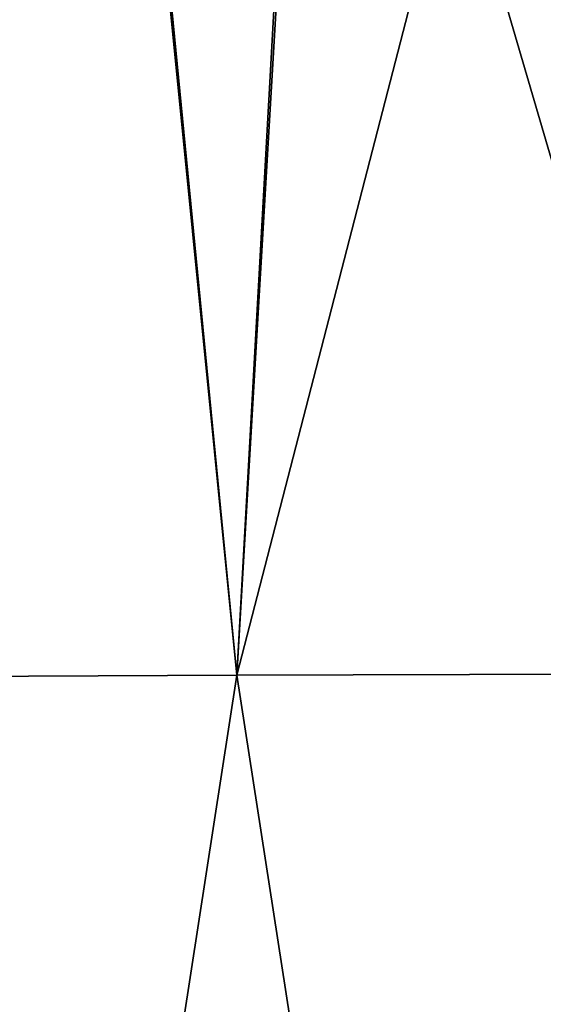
# Model space of a CAD drawing. Header units: millimetres. Extents: x -36 to 82, y -89 to 17.
# Tile 64 of 79: x -11.95 to -8.68, y 5.5 to 11.65. Entities that reach past the tile are written whole.
import ezdxf

# ---------------------------------------------------------------- set-up
doc = ezdxf.new("R2010")
doc.units = ezdxf.units.MM
doc.header["$LTSCALE"] = 65.185185
doc.layers.add('29', color=7, linetype='CONTINUOUS')
doc.layers.add('39', color=7, linetype='CONTINUOUS')

msp = doc.modelspace()

# ---------------------------------------------------------------- linework, layer by layer
at = {"layer": '29', "color": 7, "linetype": 'CONTINUOUS', "true_color": 0xe6e6e6}
for points in [[(-13.3302, 15.8959, -100.7443), (-11.4111, 15.8982, -102.6297), (-12.7668, 7.5451, -101.1686), (-13.3302, 15.8959, -100.7443)], [(-12.7668, 7.5451, -101.1686), (-11.4111, 15.8982, -102.6297), (-10.5976, 7.5569, -102.9443), (-12.7668, 7.5451, -101.1686)], [(-11.4111, 15.8982, -102.6297), (-10.1058, 15.901, -103.32), (-10.5976, 7.5569, -102.9443), (-11.4111, 15.8982, -102.6297)], [(-10.1058, 15.901, -103.32), (-8.4402, 15.9041, -103.8578), (-10.5976, 7.5569, -102.9443), (-10.1058, 15.901, -103.32)], [(-10.5976, 7.5569, -102.9443), (-8.4402, 15.9041, -103.8578), (-7.6892, 7.5642, -103.9676), (-10.5976, 7.5569, -102.9443)], [(-9.4994, 0.4698, -103.2574), (-10.5976, 7.5569, -102.9443), (-7.6892, 7.5642, -103.9676), (-9.4994, 0.4698, -103.2574)], [(-6.7644, 0.4845, -104.0548), (-9.4994, 0.4698, -103.2574), (-7.6892, 7.5642, -103.9676), (-6.7644, 0.4845, -104.0548)], [(-11.6946, 0.4489, -101.8706), (-13.3415, 0.4222, -99.8613), (-12.7668, 7.5451, -101.1686), (-11.6946, 0.4489, -101.8706)], [(-11.6946, 0.4489, -101.8706), (-12.7668, 7.5451, -101.1686), (-10.5976, 7.5569, -102.9443), (-11.6946, 0.4489, -101.8706)], [(-9.4994, 0.4698, -103.2574), (-11.6946, 0.4489, -101.8706), (-10.5976, 7.5569, -102.9443), (-9.4994, 0.4698, -103.2574)]]:
    msp.add_3dface(points, dxfattribs=at)
at = {"layer": '39', "color": 7, "linetype": 'CONTINUOUS', "true_color": 0xe6e6e6}
for points in [[(-11.4308, 15.8981, 102.6166), (-13.3434, 15.8959, 100.7252), (-12.7668, 7.5452, 101.1686), (-11.4308, 15.8981, 102.6166)], [(-11.4308, 15.8981, 102.6166), (-12.7668, 7.5452, 101.1686), (-10.5976, 7.557, 102.9443), (-11.4308, 15.8981, 102.6166)], [(-10.1319, 15.901, 103.309), (-11.4308, 15.8981, 102.6166), (-10.5976, 7.557, 102.9443), (-10.1319, 15.901, 103.309)], [(-10.1319, 15.901, 103.309), (-10.5976, 7.557, 102.9443), (-7.6892, 7.5643, 103.9677), (-10.1319, 15.901, 103.309)], [(-8.4732, 15.9041, 103.8498), (-10.1319, 15.901, 103.309), (-7.6892, 7.5643, 103.9677), (-8.4732, 15.9041, 103.8498)], [(-10.5976, 7.557, 102.9443), (-9.4994, 0.4699, 103.2574), (-7.6892, 7.5643, 103.9677), (-10.5976, 7.557, 102.9443)], [(-9.4994, 0.4699, 103.2574), (-6.7644, 0.4846, 104.0548), (-7.6892, 7.5643, 103.9677), (-9.4994, 0.4699, 103.2574)], [(-13.3415, 0.4223, 99.8613), (-11.6946, 0.449, 101.8706), (-12.7668, 7.5452, 101.1686), (-13.3415, 0.4223, 99.8613)], [(-12.7668, 7.5452, 101.1686), (-11.6946, 0.449, 101.8706), (-10.5976, 7.557, 102.9443), (-12.7668, 7.5452, 101.1686)], [(-11.6946, 0.449, 101.8706), (-9.4994, 0.4699, 103.2574), (-10.5976, 7.557, 102.9443), (-11.6946, 0.449, 101.8706)]]:
    msp.add_3dface(points, dxfattribs=at)

doc.saveas('drawing.dxf')
